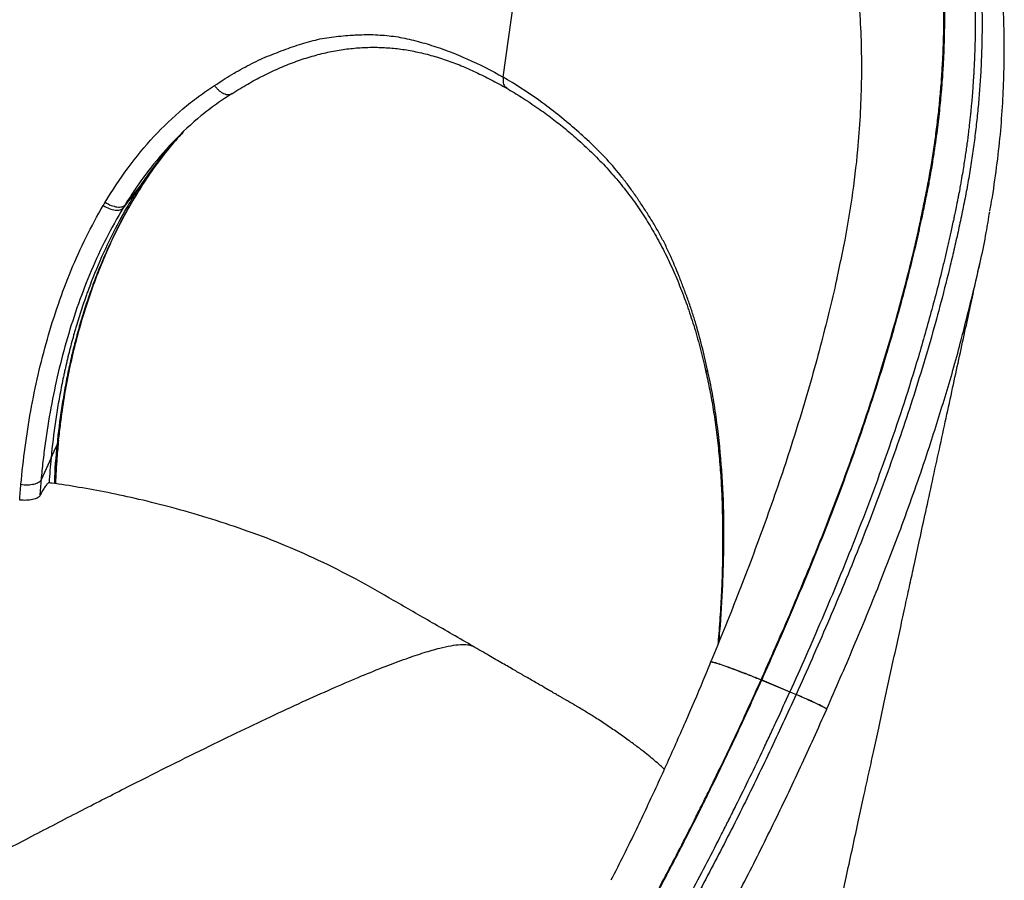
# Model space of a CAD drawing. Header units: millimetres. Extents: x 77 to 196, y 92 to 180.
# Tile 20 of 21: x 182 to 196, y 158 to 171. Entities that reach past the tile are written whole.
import ezdxf

# ---------------------------------------------------------------- set-up
doc = ezdxf.new("R2010")
doc.units = ezdxf.units.MM

msp = doc.modelspace()

# ---------------------------------------------------------------- linework, layer by layer
at = {"color": 7, "linetype": 'Continuous', "lineweight": 25}
for p, q in [((185.3, 169.656), (185.3, 169.656)), ((184.111, 168.498), (184.141, 168.536)), ((184.141, 168.541), (184.172, 168.58)), ((184.001, 168.364), (183.767, 168.068)), ((183.972, 168.32), (184.111, 168.498)), ((193.948, 167.092), (193.935, 167.028)), ((182.796, 164.643), (182.814, 164.683)), ((192.137, 161.543), (192.138, 161.543)), ((192.862, 161.284), (192.853, 161.287)), ((192.862, 161.286), (192.854, 161.289)), ((192.862, 161.284), (193.265, 161.115)), ((193.266, 161.117), (193.265, 161.115)), ((193.265, 161.115), (193.353, 161.076)), ((193.266, 161.117), (193.354, 161.079))]:
    msp.add_line(p, q, dxfattribs=at)
at = {"color": 8, "linetype": 'Continuous', "lineweight": 25}
for p, q in [((182.814, 164.683), (182.819, 164.707)), ((192.318, 163.005), (192.304, 163.018)), ((192.317, 162.944), (192.304, 162.957))]:
    msp.add_line(p, q, dxfattribs=at)
at = {"color": 7, "linetype": 'Continuous', "lineweight": 25, "flags": 128}
for points in [[(189.17, 169.889), (189.742, 173.966), (190.269, 177.721)], [(184.001, 168.364), (184.071, 168.452), (184.141, 168.541)], [(183.972, 168.32), (183.818, 168.123), (183.74, 168.024)], [(182.71, 164.456), (182.753, 164.55), (182.796, 164.643)], [(182.71, 164.456), (182.615, 164.248), (182.568, 164.143)], [(192.862, 161.286), (193.064, 161.202), (193.266, 161.117)], [(193.354, 161.079), (193.354, 161.078), (193.354, 161.078), (193.354, 161.077), (193.353, 161.076), (193.353, 161.076)], [(193.791, 160.869), (193.791, 160.869), (193.791, 160.869), (193.792, 160.87), (193.792, 160.87), (193.792, 160.871)]]:
    msp.add_lwpolyline(points, dxfattribs=at)
at = {"color": 8, "linetype": 'Continuous', "lineweight": 25, "flags": 128}
msp.add_lwpolyline([(182.775, 164.085), (182.779, 164.231), (182.814, 164.683), (182.814, 164.683), (182.814, 164.683)], dxfattribs=at)
at = {"color": 7, "linetype": 'Continuous', "lineweight": 25}
for points, knots in [([(192.854, 161.29), (192.873, 161.331), (192.891, 161.372), (192.928, 161.454), (192.946, 161.496), (193.001, 161.619), (193.037, 161.702), (193.146, 161.949), (193.218, 162.114), (193.359, 162.444), (193.428, 162.61), (193.565, 162.941), (193.633, 163.106), (193.831, 163.604), (193.958, 163.935), (194.2, 164.596), (194.315, 164.927), (194.531, 165.588), (194.633, 165.918), (194.776, 166.414), (194.822, 166.579), (194.91, 166.91), (194.953, 167.076), (195.014, 167.324), (195.034, 167.407), (195.063, 167.531), (195.073, 167.573), (195.091, 167.656), (195.1, 167.697), (195.127, 167.822), (195.144, 167.905), (195.17, 168.03), (195.178, 168.071), (195.195, 168.154), (195.204, 168.196), (195.245, 168.404), (195.275, 168.571), (195.315, 168.823), (195.327, 168.907), (195.351, 169.075), (195.362, 169.159), (195.382, 169.328), (195.392, 169.412), (195.408, 169.58), (195.416, 169.665), (195.427, 169.791), (195.43, 169.833), (195.435, 169.917), (195.438, 169.959), (195.446, 170.085), (195.45, 170.169), (195.456, 170.295), (195.457, 170.337), (195.46, 170.421), (195.461, 170.463), (195.463, 170.547), (195.463, 170.589), (195.465, 170.673), (195.465, 170.715), (195.465, 170.841), (195.464, 170.925), (195.461, 171.092), (195.458, 171.176), (195.441, 171.593), (195.414, 171.922), (195.332, 172.572), (195.277, 172.893), (195.173, 173.367), (195.134, 173.523), (195.05, 173.835), (195.004, 173.989), (194.905, 174.295), (194.852, 174.447), (194.766, 174.672), (194.736, 174.747), (194.675, 174.896), (194.643, 174.97), (194.578, 175.117), (194.545, 175.19), (194.476, 175.334), (194.441, 175.406), (194.369, 175.548), (194.332, 175.618), (194.275, 175.722), (194.256, 175.757), (194.217, 175.826), (194.197, 175.861), (194.137, 175.963), (194.096, 176.031), (194.012, 176.166), (193.97, 176.232), (193.904, 176.331), (193.882, 176.364), (193.837, 176.429), (193.814, 176.462), (193.768, 176.526), (193.745, 176.558), (193.71, 176.606), (193.692, 176.63), (193.674, 176.654), (193.662, 176.67), (193.656, 176.678), (193.65, 176.686)], [0, 0, 0, 0, 0.007812, 0.007812, 0.015625, 0.015625, 0.03125, 0.03125, 0.0625, 0.0625, 0.09375, 0.09375, 0.125, 0.125, 0.1875, 0.1875, 0.25, 0.25, 0.3125, 0.3125, 0.34375, 0.34375, 0.375, 0.375, 0.390625, 0.390625, 0.398437, 0.398437, 0.40625, 0.40625, 0.421875, 0.421875, 0.429687, 0.429687, 0.4375, 0.4375, 0.46875, 0.46875, 0.484375, 0.484375, 0.5, 0.5, 0.515625, 0.515625, 0.53125, 0.53125, 0.539062, 0.539062, 0.546875, 0.546875, 0.5625, 0.5625, 0.570312, 0.570312, 0.578125, 0.578125, 0.585937, 0.585937, 0.59375, 0.59375, 0.609375, 0.609375, 0.625, 0.625, 0.6875, 0.6875, 0.75, 0.75, 0.78125, 0.78125, 0.8125, 0.8125, 0.84375, 0.84375, 0.859375, 0.859375, 0.875, 0.875, 0.890625, 0.890625, 0.90625, 0.90625, 0.921875, 0.921875, 0.929687, 0.929687, 0.9375, 0.9375, 0.953125, 0.953125, 0.96875, 0.96875, 0.976562, 0.976562, 0.984375, 0.984375, 0.992187, 0.992187, 0.996094, 0.998047, 0.998047, 1, 1, 1, 1]), ([(193.651, 176.686), (193.74, 176.57), (193.824, 176.453), (193.943, 176.277), (193.982, 176.218), (194.056, 176.1), (194.092, 176.041), (194.163, 175.923), (194.197, 175.865), (194.264, 175.748), (194.296, 175.689), (194.39, 175.513), (194.45, 175.396), (194.616, 175.048), (194.714, 174.819), (194.885, 174.369), (194.959, 174.148), (195.089, 173.715), (195.146, 173.503), (195.243, 173.08), (195.285, 172.868), (195.34, 172.535), (195.357, 172.421), (195.389, 172.175), (195.404, 172.045), (195.443, 171.643), (195.461, 171.364), (195.47, 171.011), (195.471, 170.941), (195.473, 170.798), (195.473, 170.724), (195.471, 170.57), (195.47, 170.492), (195.466, 170.333), (195.463, 170.253), (195.457, 170.131), (195.455, 170.091), (195.45, 170.009), (195.448, 169.97), (195.442, 169.883), (195.439, 169.836), (195.433, 169.76), (195.431, 169.733), (195.426, 169.68), (195.424, 169.654), (195.417, 169.58), (195.413, 169.537), (195.403, 169.438), (195.397, 169.384), (195.385, 169.279), (195.379, 169.227), (195.366, 169.119), (195.358, 169.062), (195.342, 168.945), (195.333, 168.884), (195.314, 168.758), (195.304, 168.696), (195.284, 168.577), (195.277, 168.534), (195.264, 168.465), (195.26, 168.441), (195.251, 168.39), (195.245, 168.359), (195.235, 168.307), (195.231, 168.288), (195.224, 168.249), (195.219, 168.227), (195.207, 168.165), (195.2, 168.128), (195.186, 168.064), (195.181, 168.037), (195.171, 167.991), (195.167, 167.975), (195.149, 167.891), (195.136, 167.829), (195.117, 167.744), (195.111, 167.717), (195.099, 167.662), (195.092, 167.635), (195.061, 167.497), (195.035, 167.385), (194.951, 167.044), (194.893, 166.817), (194.77, 166.369), (194.707, 166.148), (194.51, 165.494), (194.372, 165.072), (194.082, 164.246), (193.931, 163.842), (193.623, 163.058), (193.467, 162.679), (193.159, 161.955), (193.007, 161.61), (192.862, 161.286)], [0, 0, 0, 0, 0.03125, 0.03125, 0.046875, 0.046875, 0.0625, 0.0625, 0.078125, 0.078125, 0.09375, 0.09375, 0.125, 0.125, 0.1875, 0.1875, 0.25, 0.25, 0.3125, 0.3125, 0.375, 0.375, 0.40625, 0.40625, 0.4375, 0.4375, 0.5, 0.5, 0.515625, 0.515625, 0.53125, 0.53125, 0.546875, 0.546875, 0.5625, 0.5625, 0.570312, 0.570312, 0.578125, 0.578125, 0.585937, 0.585937, 0.589844, 0.589844, 0.59375, 0.59375, 0.601562, 0.601562, 0.609375, 0.609375, 0.617187, 0.617187, 0.625, 0.625, 0.632812, 0.632812, 0.640625, 0.640625, 0.644531, 0.644531, 0.646484, 0.646484, 0.648437, 0.648437, 0.649414, 0.649414, 0.650391, 0.650391, 0.652344, 0.652344, 0.654297, 0.654297, 0.65625, 0.65625, 0.664062, 0.664062, 0.667969, 0.667969, 0.671875, 0.671875, 0.6875, 0.6875, 0.71875, 0.71875, 0.75, 0.75, 0.8125, 0.8125, 0.875, 0.875, 0.9375, 0.9375, 1, 1, 1, 1]), ([(194.001, 176.78), (194.093, 176.663), (194.183, 176.541), (194.271, 176.413), (194.276, 176.405), (194.286, 176.39), (194.302, 176.367), (194.317, 176.345), (194.347, 176.299), (194.367, 176.269), (194.406, 176.208), (194.425, 176.178), (194.463, 176.118), (194.481, 176.088), (194.509, 176.043), (194.518, 176.028), (194.536, 175.998), (194.545, 175.983), (194.571, 175.939), (194.588, 175.909), (194.614, 175.865), (194.623, 175.85), (194.64, 175.82), (194.665, 175.775), (194.69, 175.73), (194.714, 175.686), (194.722, 175.671), (194.739, 175.641), (194.763, 175.596), (194.786, 175.551), (194.832, 175.462), (194.862, 175.402), (194.906, 175.313), (194.92, 175.284), (194.948, 175.225), (194.99, 175.137), (195.082, 174.932), (195.153, 174.758), (195.287, 174.414), (195.365, 174.189), (195.467, 173.858), (195.499, 173.749), (195.558, 173.533), (195.586, 173.424), (195.637, 173.208), (195.661, 173.1), (195.695, 172.936), (195.706, 172.881), (195.727, 172.77), (195.737, 172.714), (195.766, 172.544), (195.784, 172.428), (195.81, 172.24), (195.819, 172.175), (195.835, 172.043), (195.842, 171.975), (195.863, 171.77), (195.875, 171.631), (195.894, 171.349), (195.901, 171.205), (195.907, 171.025), (195.908, 170.989), (195.91, 170.917), (195.91, 170.881), (195.912, 170.808), (195.912, 170.771), (195.912, 170.696), (195.912, 170.657), (195.912, 170.613), (195.912, 170.608), (195.912, 170.599), (195.912, 170.584), (195.912, 170.549), (195.911, 170.479), (195.91, 170.419), (195.908, 170.338), (195.907, 170.297), (195.904, 170.215), (195.903, 170.174), (195.899, 170.091), (195.897, 170.05), (195.894, 169.988), (195.893, 169.967), (195.89, 169.925), (195.889, 169.904), (195.885, 169.837), (195.881, 169.789), (195.876, 169.712), (195.874, 169.684), (195.869, 169.629), (195.867, 169.603), (195.863, 169.553), (195.861, 169.53), (195.856, 169.483), (195.854, 169.458), (195.85, 169.42), (195.849, 169.407), (195.846, 169.381), (195.845, 169.368), (195.841, 169.328), (195.838, 169.301), (195.832, 169.247), (195.829, 169.22), (195.823, 169.166), (195.819, 169.139), (195.809, 169.057), (195.802, 168.999), (195.79, 168.909), (195.785, 168.879), (195.777, 168.816), (195.772, 168.785), (195.762, 168.72), (195.757, 168.687), (195.747, 168.621), (195.741, 168.584), (195.727, 168.503), (195.72, 168.459), (195.709, 168.4), (195.707, 168.388), (195.703, 168.363), (195.701, 168.351), (195.693, 168.311), (195.688, 168.28), (195.678, 168.227), (195.674, 168.208), (195.668, 168.177), (195.666, 168.167), (195.662, 168.146), (195.66, 168.135), (195.649, 168.082), (195.641, 168.044), (195.628, 167.978), (195.622, 167.95), (195.615, 167.915), (195.612, 167.905), (195.608, 167.886), (195.607, 167.878), (195.598, 167.836), (195.591, 167.803), (195.577, 167.739), (195.57, 167.709), (195.557, 167.651), (195.551, 167.624), (195.539, 167.568), (195.532, 167.541), (195.513, 167.457), (195.5, 167.401), (195.474, 167.288), (195.46, 167.231), (195.418, 167.058), (195.389, 166.942), (195.329, 166.713), (195.299, 166.6), (195.206, 166.26), (195.142, 166.036), (194.942, 165.373), (194.801, 164.946), (194.507, 164.11), (194.354, 163.702), (194.119, 163.107), (194.039, 162.911), (193.882, 162.529), (193.803, 162.342), (193.567, 161.793), (193.413, 161.445), (193.266, 161.117)], [0, 0, 0, 0, 0.03125, 0.03125, 0.033203, 0.033203, 0.035156, 0.039063, 0.039063, 0.046875, 0.046875, 0.054688, 0.054688, 0.0625, 0.0625, 0.066406, 0.066406, 0.070312, 0.070312, 0.078125, 0.078125, 0.082031, 0.082031, 0.085937, 0.09375, 0.09375, 0.097656, 0.097656, 0.101562, 0.109375, 0.109375, 0.125, 0.125, 0.132812, 0.132812, 0.140625, 0.15625, 0.1875, 0.1875, 0.25, 0.25, 0.28125, 0.28125, 0.3125, 0.3125, 0.34375, 0.34375, 0.359375, 0.359375, 0.375, 0.375, 0.40625, 0.40625, 0.421875, 0.421875, 0.4375, 0.4375, 0.46875, 0.46875, 0.5, 0.5, 0.507812, 0.507812, 0.515625, 0.515625, 0.523437, 0.523437, 0.53125, 0.53125, 0.532227, 0.532227, 0.533203, 0.535156, 0.539062, 0.546875, 0.546875, 0.554687, 0.554687, 0.5625, 0.5625, 0.570312, 0.570312, 0.574219, 0.574219, 0.578125, 0.578125, 0.585937, 0.585937, 0.589844, 0.589844, 0.59375, 0.59375, 0.597656, 0.597656, 0.601562, 0.601562, 0.603516, 0.603516, 0.605469, 0.605469, 0.609375, 0.609375, 0.613281, 0.613281, 0.617187, 0.617187, 0.625, 0.625, 0.628906, 0.628906, 0.632812, 0.632812, 0.636719, 0.636719, 0.640625, 0.640625, 0.644531, 0.644531, 0.645508, 0.645508, 0.646484, 0.646484, 0.648437, 0.648437, 0.649414, 0.649414, 0.649902, 0.649902, 0.650391, 0.650391, 0.652344, 0.652344, 0.654297, 0.654297, 0.655273, 0.655273, 0.65625, 0.65625, 0.660156, 0.660156, 0.664062, 0.664062, 0.667969, 0.667969, 0.671875, 0.671875, 0.679687, 0.679687, 0.6875, 0.6875, 0.703125, 0.703125, 0.71875, 0.71875, 0.75, 0.75, 0.8125, 0.8125, 0.875, 0.875, 0.90625, 0.90625, 0.9375, 0.9375, 1, 1, 1, 1]), ([(194.08, 176.8), (194.13, 176.736), (194.179, 176.671), (194.275, 176.541), (194.322, 176.475), (194.413, 176.341), (194.458, 176.274), (194.545, 176.137), (194.587, 176.068), (194.65, 175.963), (194.67, 175.928), (194.711, 175.857), (194.731, 175.822), (194.791, 175.715), (194.83, 175.643), (194.944, 175.427), (195.015, 175.281), (195.218, 174.838), (195.337, 174.536), (195.495, 174.074), (195.543, 173.918), (195.634, 173.603), (195.675, 173.444), (195.789, 172.963), (195.85, 172.636), (195.92, 172.138), (195.939, 171.97), (195.972, 171.633), (195.984, 171.464), (195.997, 171.209), (196.001, 171.124), (196.006, 170.953), (196.008, 170.868), (196.01, 170.74), (196.01, 170.697), (196.01, 170.612), (196.01, 170.57), (196.008, 170.442), (196.007, 170.356), (196.001, 170.186), (195.998, 170.101), (195.992, 169.973), (195.989, 169.93), (195.984, 169.845), (195.981, 169.802), (195.972, 169.674), (195.965, 169.589), (195.954, 169.461), (195.95, 169.418), (195.941, 169.333), (195.937, 169.29), (195.922, 169.162), (195.912, 169.077), (195.89, 168.907), (195.878, 168.821), (195.852, 168.651), (195.839, 168.566), (195.81, 168.395), (195.795, 168.31), (195.763, 168.14), (195.745, 168.055), (195.71, 167.884), (195.692, 167.799), (195.655, 167.628), (195.635, 167.543), (195.596, 167.372), (195.576, 167.287), (195.473, 166.86), (195.383, 166.519), (195.188, 165.837), (195.083, 165.495), (194.916, 164.983), (194.858, 164.813), (194.74, 164.471), (194.679, 164.301), (194.492, 163.79), (194.362, 163.45), (194.157, 162.941), (194.088, 162.771), (193.947, 162.432), (193.875, 162.262), (193.729, 161.924), (193.656, 161.755), (193.506, 161.417), (193.43, 161.248), (193.354, 161.079)], [0, 0, 0, 0, 0.015625, 0.015625, 0.03125, 0.03125, 0.046875, 0.046875, 0.0625, 0.0625, 0.070313, 0.070313, 0.078125, 0.078125, 0.09375, 0.09375, 0.125, 0.125, 0.1875, 0.1875, 0.21875, 0.21875, 0.25, 0.25, 0.3125, 0.3125, 0.34375, 0.34375, 0.375, 0.375, 0.390625, 0.390625, 0.40625, 0.40625, 0.414062, 0.414062, 0.421875, 0.421875, 0.4375, 0.4375, 0.453125, 0.453125, 0.460937, 0.460937, 0.46875, 0.46875, 0.484375, 0.484375, 0.492187, 0.492187, 0.5, 0.5, 0.515625, 0.515625, 0.53125, 0.53125, 0.546875, 0.546875, 0.5625, 0.5625, 0.578125, 0.578125, 0.59375, 0.59375, 0.609375, 0.609375, 0.625, 0.625, 0.6875, 0.6875, 0.75, 0.75, 0.78125, 0.78125, 0.8125, 0.8125, 0.875, 0.875, 0.90625, 0.90625, 0.9375, 0.9375, 0.96875, 0.96875, 1, 1, 1, 1]), ([(196.121, 167.976), (196.13, 168.024), (196.168, 168.233), (196.22, 168.599), (196.274, 169.067), (196.307, 169.519), (196.326, 169.964), (196.329, 170.408), (196.317, 170.853), (196.289, 171.293), (196.246, 171.729), (196.189, 172.157), (196.116, 172.578), (196.03, 172.991), (195.929, 173.394), (195.814, 173.788), (195.687, 174.172), (195.546, 174.545), (195.393, 174.906), (195.228, 175.254), (195.051, 175.592), (194.862, 175.92), (194.66, 176.236), (194.463, 176.519), (194.328, 176.693), (194.269, 176.769)], [0, 0, 0, 0, 0.015229, 0.066893, 0.116463, 0.163956, 0.210323, 0.257896, 0.305282, 0.352415, 0.399238, 0.4457, 0.491758, 0.537379, 0.582534, 0.627205, 0.671383, 0.715063, 0.758338, 0.800699, 0.842982, 0.885081, 0.926847, 0.968151, 1, 1, 1, 1]), ([(185.047, 169.771), (185.128, 169.826), (185.21, 169.879), (185.376, 169.978), (185.46, 170.025), (185.588, 170.09), (185.63, 170.111), (185.716, 170.152), (185.759, 170.171), (185.846, 170.207), (185.89, 170.224), (185.977, 170.257), (186.02, 170.274), (186.15, 170.321), (186.237, 170.351), (186.367, 170.39), (186.41, 170.403), (186.497, 170.424), (186.54, 170.434), (186.628, 170.451), (186.672, 170.458), (186.76, 170.47), (186.804, 170.475), (186.893, 170.482), (186.937, 170.485), (187.004, 170.49), (187.026, 170.492), (187.07, 170.494), (187.093, 170.495), (187.159, 170.498), (187.203, 170.499), (187.291, 170.499), (187.334, 170.497), (187.465, 170.49), (187.55, 170.483), (187.678, 170.463), (187.72, 170.456), (187.805, 170.438), (187.847, 170.428), (187.974, 170.396), (188.06, 170.372), (188.23, 170.318), (188.316, 170.289), (188.488, 170.224), (188.574, 170.188), (188.83, 170.074), (189.001, 169.987), (189.17, 169.889)], [0, 0, 0, 0, 0.0625, 0.0625, 0.125, 0.125, 0.15625, 0.15625, 0.1875, 0.1875, 0.21875, 0.21875, 0.25, 0.25, 0.3125, 0.3125, 0.34375, 0.34375, 0.375, 0.375, 0.40625, 0.40625, 0.4375, 0.4375, 0.46875, 0.46875, 0.484375, 0.484375, 0.5, 0.5, 0.53125, 0.53125, 0.5625, 0.5625, 0.625, 0.625, 0.65625, 0.65625, 0.6875, 0.6875, 0.75, 0.75, 0.8125, 0.8125, 0.875, 0.875, 1, 1, 1, 1]), ([(185.291, 169.654), (185.292, 169.654), (185.368, 169.704), (185.514, 169.79), (185.736, 169.912), (185.958, 170.017), (186.186, 170.109), (186.411, 170.184), (186.634, 170.242), (186.854, 170.284), (187.073, 170.31), (187.288, 170.32), (187.499, 170.314), (187.709, 170.294), (187.922, 170.257), (188.137, 170.205), (188.354, 170.138), (188.568, 170.058), (188.782, 169.962), (188.998, 169.855), (189.145, 169.774), (189.22, 169.734)], [0, 0, 0, 0, 0.0001131, 0.0599246, 0.1144477, 0.1724037, 0.2299004, 0.2862461, 0.3416523, 0.3964098, 0.4507967, 0.5048892, 0.5579124, 0.6118285, 0.6669914, 0.7229313, 0.7790508, 0.8344778, 0.8874847, 0.9429161, 1, 1, 1, 1]), ([(183.484, 168.105), (183.585, 168.275), (183.694, 168.439), (183.926, 168.752), (184.05, 168.901), (184.311, 169.184), (184.449, 169.316), (184.665, 169.499), (184.739, 169.558), (184.891, 169.669), (184.968, 169.722), (185.047, 169.771)], [0, 0, 0, 0, 0.25, 0.25, 0.5, 0.5, 0.75, 0.75, 0.875, 0.875, 1, 1, 1, 1]), ([(185.3, 169.656), (185.293, 169.65), (185.285, 169.646), (185.271, 169.641), (185.266, 169.64), (185.257, 169.638), (185.252, 169.638), (185.236, 169.637), (185.225, 169.638), (185.203, 169.644), (185.191, 169.648), (185.168, 169.658), (185.156, 169.665), (185.133, 169.681), (185.121, 169.69), (185.098, 169.71), (185.088, 169.721), (185.072, 169.739), (185.067, 169.745), (185.057, 169.758), (185.052, 169.765), (185.047, 169.771)], [0, 0, 0, 0, 0.125, 0.125, 0.1875, 0.1875, 0.25, 0.25, 0.375, 0.375, 0.5, 0.5, 0.625, 0.625, 0.75, 0.75, 0.875, 0.875, 0.9375, 0.9375, 1, 1, 1, 1]), ([(192.089, 165.706), (192.064, 165.822), (192.038, 165.937), (191.98, 166.166), (191.949, 166.279), (191.898, 166.448), (191.88, 166.503), (191.844, 166.614), (191.825, 166.669), (191.786, 166.778), (191.766, 166.831), (191.725, 166.939), (191.705, 166.992), (191.641, 167.152), (191.597, 167.257), (191.526, 167.412), (191.502, 167.463), (191.451, 167.565), (191.424, 167.614), (191.37, 167.713), (191.342, 167.762), (191.284, 167.858), (191.255, 167.905), (191.194, 167.999), (191.163, 168.046), (191.117, 168.116), (191.102, 168.139), (191.07, 168.185), (191.054, 168.208), (191.006, 168.277), (190.974, 168.322), (190.907, 168.411), (190.873, 168.454), (190.77, 168.582), (190.699, 168.665), (190.588, 168.784), (190.55, 168.822), (190.473, 168.898), (190.435, 168.934), (190.318, 169.043), (190.239, 169.114), (190.08, 169.251), (190, 169.317), (189.836, 169.445), (189.754, 169.507), (189.507, 169.684), (189.339, 169.792), (189.17, 169.889)], [0, 0, 0, 0, 0.0625, 0.0625, 0.125, 0.125, 0.15625, 0.15625, 0.1875, 0.1875, 0.21875, 0.21875, 0.25, 0.25, 0.3125, 0.3125, 0.34375, 0.34375, 0.375, 0.375, 0.40625, 0.40625, 0.4375, 0.4375, 0.46875, 0.46875, 0.484375, 0.484375, 0.5, 0.5, 0.53125, 0.53125, 0.5625, 0.5625, 0.625, 0.625, 0.65625, 0.65625, 0.6875, 0.6875, 0.75, 0.75, 0.8125, 0.8125, 0.875, 0.875, 1, 1, 1, 1]), ([(185.3, 169.656), (185.223, 169.61), (185.148, 169.56), (185, 169.455), (184.927, 169.4), (184.715, 169.226), (184.581, 169.1), (184.324, 168.83), (184.203, 168.687), (184.031, 168.463), (183.976, 168.386), (183.869, 168.229), (183.817, 168.149), (183.767, 168.068)], [0, 0, 0, 0, 0.125, 0.125, 0.25, 0.25, 0.5, 0.5, 0.75, 0.75, 0.875, 0.875, 1, 1, 1, 1]), ([(189.217, 169.735), (189.289, 169.692), (189.439, 169.6), (189.658, 169.456), (189.867, 169.306), (190.062, 169.151), (190.257, 168.984), (190.455, 168.799), (190.649, 168.598), (190.833, 168.388), (191.004, 168.169), (191.161, 167.943), (191.305, 167.709), (191.439, 167.467), (191.564, 167.212), (191.679, 166.947), (191.785, 166.669), (191.883, 166.38), (191.969, 166.081), (192.03, 165.846), (192.059, 165.712), (192.066, 165.681)], [0, 0, 0, 0, 0.054924, 0.11548, 0.169309, 0.219312, 0.271188, 0.326995, 0.382524, 0.437482, 0.49164, 0.544909, 0.59694, 0.649645, 0.702858, 0.756829, 0.811808, 0.868045, 0.925464, 0.982462, 1, 1, 1, 1]), ([(184.172, 168.58), (184.172, 168.58), (184.292, 168.749), (184.417, 168.919), (184.559, 169.067), (184.56, 169.068)], [0, 0, 0, 0, 0.000004, 0.993768, 1, 1, 1, 1]), ([(182.814, 164.683), (182.831, 164.857), (182.853, 165.03), (182.906, 165.374), (182.936, 165.545), (183.008, 165.884), (183.048, 166.052), (183.115, 166.302), (183.139, 166.385), (183.189, 166.55), (183.215, 166.633), (183.352, 167.04), (183.48, 167.357), (183.667, 167.739), (183.706, 167.814), (183.786, 167.964), (183.827, 168.038), (183.912, 168.184), (183.956, 168.256), (184.047, 168.397), (184.093, 168.467), (184.141, 168.536)], [0, 0, 0, 0, 0.125, 0.125, 0.25, 0.25, 0.375, 0.375, 0.4375, 0.4375, 0.5, 0.5, 0.75, 0.75, 0.8125, 0.8125, 0.875, 0.875, 0.9375, 0.9375, 1, 1, 1, 1]), ([(184.002, 168.326), (184.004, 168.329), (184.048, 168.403), (184.098, 168.473), (184.146, 168.541)], [0, 0, 0, 0, 0.042377, 1, 1, 1, 1]), ([(184.141, 168.536), (184.141, 168.536), (184.141, 168.536), (184.141, 168.536), (184.144, 168.54), (184.146, 168.543), (184.149, 168.547), (184.151, 168.55), (184.154, 168.554), (184.156, 168.558), (184.159, 168.561), (184.162, 168.565), (184.164, 168.569), (184.167, 168.572), (184.169, 168.576), (184.172, 168.58), (184.172, 168.58), (184.172, 168.58), (184.172, 168.58)], [-0.00000006, -0.00000006, -0.00000006, -0.00000006, 0, 0, 0, 0.000293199, 0.000293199, 0.000293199, 0.000606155, 0.000606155, 0.000606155, 0.000919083, 0.000919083, 0.000919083, 0.001231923, 0.001231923, 0.001231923, 0.001231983, 0.001231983, 0.001231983, 0.001231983]), ([(184.145, 168.54), (184.146, 168.543), (184.158, 168.559), (184.169, 168.575), (184.179, 168.589)], [0, 0, 0, 0, 0.155149, 1, 1, 1, 1]), ([(184.111, 168.498), (184.064, 168.429), (184.018, 168.359), (183.95, 168.251), (183.927, 168.215), (183.894, 168.16), (183.883, 168.142), (183.862, 168.105), (183.851, 168.087), (183.757, 167.925), (183.678, 167.776), (183.53, 167.469), (183.46, 167.312), (183.379, 167.11), (183.363, 167.069), (183.339, 167.008), (183.332, 166.988), (183.317, 166.949), (183.31, 166.929), (183.274, 166.831), (183.246, 166.75), (183.205, 166.628), (183.192, 166.587), (183.172, 166.525), (183.166, 166.505), (183.153, 166.463), (183.147, 166.442), (183.117, 166.341), (183.094, 166.259), (183.05, 166.094), (183.029, 166.011), (183.003, 165.905), (182.999, 165.884), (182.989, 165.841), (182.984, 165.82), (182.97, 165.758), (182.961, 165.716), (182.935, 165.59), (182.919, 165.505), (182.888, 165.334), (182.874, 165.248), (182.835, 164.991), (182.813, 164.818), (182.796, 164.643)], [0, 0, 0, 0, 0.0625, 0.0625, 0.09375, 0.09375, 0.109375, 0.109375, 0.125, 0.125, 0.25, 0.25, 0.375, 0.375, 0.40625, 0.40625, 0.421875, 0.421875, 0.4375, 0.4375, 0.5, 0.5, 0.53125, 0.53125, 0.546875, 0.546875, 0.5625, 0.5625, 0.625, 0.625, 0.6875, 0.6875, 0.703125, 0.703125, 0.71875, 0.71875, 0.75, 0.75, 0.8125, 0.8125, 0.875, 0.875, 1, 1, 1, 1]), ([(183.972, 168.32), (183.927, 168.251), (183.882, 168.18), (183.817, 168.072), (183.796, 168.036), (183.764, 167.981), (183.754, 167.963), (183.738, 167.935), (183.733, 167.925), (183.723, 167.907), (183.718, 167.898), (183.633, 167.744), (183.557, 167.595), (183.415, 167.287), (183.348, 167.129), (183.27, 166.927), (183.255, 166.886), (183.232, 166.825), (183.225, 166.805), (183.211, 166.766), (183.204, 166.746), (183.169, 166.647), (183.143, 166.566), (183.104, 166.444), (183.091, 166.403), (183.072, 166.341), (183.066, 166.32), (183.054, 166.279), (183.048, 166.258), (183.019, 166.156), (182.997, 166.074), (182.955, 165.909), (182.934, 165.825), (182.91, 165.719), (182.906, 165.698), (182.896, 165.655), (182.892, 165.635), (182.878, 165.572), (182.87, 165.53), (182.845, 165.404), (182.829, 165.319), (182.799, 165.148), (182.786, 165.062), (182.748, 164.804), (182.727, 164.631), (182.71, 164.456)], [0, 0, 0, 0, 0.0625, 0.0625, 0.09375, 0.09375, 0.109375, 0.109375, 0.117187, 0.117187, 0.125, 0.125, 0.25, 0.25, 0.375, 0.375, 0.40625, 0.40625, 0.421875, 0.421875, 0.4375, 0.4375, 0.5, 0.5, 0.53125, 0.53125, 0.546875, 0.546875, 0.5625, 0.5625, 0.625, 0.625, 0.6875, 0.6875, 0.703125, 0.703125, 0.71875, 0.71875, 0.75, 0.75, 0.8125, 0.8125, 0.875, 0.875, 1, 1, 1, 1]), ([(182.819, 164.707), (182.828, 164.787), (182.851, 164.992), (182.9, 165.328), (182.971, 165.71), (183.058, 166.087), (183.157, 166.448), (183.27, 166.798), (183.395, 167.135), (183.532, 167.459), (183.68, 167.767), (183.835, 168.056), (183.947, 168.238), (184.002, 168.326)], [0, 0, 0, 0, 0.061366, 0.158643, 0.262271, 0.361208, 0.458448, 0.553957, 0.647737, 0.73975, 0.829609, 0.9173, 1, 1, 1, 1]), ([(183.456, 168.059), (183.459, 168.063), (183.461, 168.067), (183.463, 168.071), (183.466, 168.075), (183.468, 168.079), (183.47, 168.083), (183.473, 168.087), (183.475, 168.09), (183.477, 168.094), (183.479, 168.098), (183.481, 168.102), (183.484, 168.105)], [0, 0, 0, 0, 0.000313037, 0.000313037, 0.000313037, 0.000626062, 0.000626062, 0.000626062, 0.000939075, 0.000939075, 0.000939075, 0.001227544, 0.001227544, 0.001227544, 0.001227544]), ([(183.484, 168.105), (183.511, 168.087), (183.54, 168.072), (183.598, 168.05), (183.626, 168.042), (183.679, 168.035), (183.702, 168.036), (183.741, 168.046), (183.757, 168.055), (183.767, 168.068)], [0, 0, 0, 0, 0.25, 0.25, 0.5, 0.5, 0.75, 0.75, 1, 1, 1, 1]), ([(182.28, 164.078), (182.296, 164.254), (182.316, 164.43), (182.363, 164.779), (182.39, 164.953), (182.483, 165.472), (182.561, 165.814), (182.706, 166.319), (182.758, 166.485), (182.872, 166.814), (182.933, 166.976), (183.065, 167.295), (183.136, 167.452), (183.289, 167.76), (183.37, 167.912), (183.456, 168.059)], [0, 0, 0, 0, 0.125, 0.125, 0.25, 0.25, 0.5, 0.5, 0.625, 0.625, 0.75, 0.75, 0.875, 0.875, 1, 1, 1, 1]), ([(183.74, 168.024), (183.654, 167.881), (183.573, 167.734), (183.422, 167.435), (183.351, 167.283), (183.219, 166.973), (183.158, 166.815), (183.045, 166.496), (182.992, 166.334), (182.848, 165.841), (182.77, 165.508), (182.677, 165.001), (182.65, 164.83), (182.615, 164.574), (182.604, 164.488), (182.584, 164.316), (182.576, 164.23), (182.568, 164.143)], [0, 0, 0, 0, 0.125, 0.125, 0.25, 0.25, 0.375, 0.375, 0.5, 0.5, 0.75, 0.75, 0.875, 0.875, 0.9375, 0.9375, 1, 1, 1, 1]), ([(183.456, 168.059), (183.484, 168.042), (183.513, 168.027), (183.571, 168.005), (183.599, 167.997), (183.652, 167.991), (183.676, 167.992), (183.715, 168.002), (183.73, 168.011), (183.74, 168.024)], [0, 0, 0, 0, 0.25, 0.25, 0.5, 0.5, 0.75, 0.75, 1, 1, 1, 1]), ([(183.767, 168.068), (183.767, 168.068), (183.767, 168.068), (183.767, 168.068), (183.765, 168.064), (183.763, 168.061), (183.761, 168.058), (183.758, 168.054), (183.756, 168.05), (183.754, 168.046), (183.751, 168.043), (183.749, 168.039), (183.747, 168.035), (183.745, 168.031), (183.742, 168.028), (183.74, 168.024), (183.74, 168.024), (183.74, 168.024), (183.74, 168.024)], [-0.00000006, -0.00000006, -0.00000006, -0.00000006, 0, 0, 0, 0.000281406, 0.000281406, 0.000281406, 0.000586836, 0.000586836, 0.000586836, 0.000892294, 0.000892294, 0.000892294, 0.001197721, 0.001197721, 0.001197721, 0.001197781, 0.001197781, 0.001197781, 0.001197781]), ([(195.732, 166.218), (195.79, 166.448), (195.915, 166.935), (196.047, 167.518), (196.103, 167.871), (196.119, 167.97)], [0, 0, 0, 0, 0.393204, 0.830958, 1, 1, 1, 1]), ([(193.229, 154.611), (193.233, 154.626), (193.241, 154.666), (193.254, 154.725), (193.279, 154.839), (193.317, 155.014), (193.364, 155.226), (193.409, 155.432), (193.451, 155.627), (193.498, 155.841), (193.548, 156.068), (193.596, 156.292), (193.651, 156.545), (193.713, 156.827), (193.782, 157.146), (193.852, 157.468), (193.925, 157.806), (194.001, 158.155), (194.081, 158.523), (194.163, 158.9), (194.244, 159.27), (194.319, 159.615), (194.39, 159.938), (194.46, 160.262), (194.536, 160.608), (194.613, 160.962), (194.69, 161.318), (194.766, 161.67), (194.842, 162.015), (194.913, 162.343), (194.978, 162.643), (195.046, 162.956), (195.121, 163.3), (195.207, 163.695), (195.302, 164.127), (195.399, 164.577), (195.496, 165.02), (195.588, 165.445), (195.678, 165.857), (195.763, 166.248), (195.843, 166.613), (195.916, 166.951), (195.963, 167.167), (195.986, 167.272), (195.986, 167.272)], [0, 0, 0, 0, 0.003664, 0.009379, 0.013927, 0.030705, 0.050762, 0.064284, 0.079807, 0.096876, 0.114964, 0.133355, 0.149862, 0.174871, 0.199165, 0.225227, 0.252343, 0.279918, 0.307963, 0.338717, 0.369418, 0.396806, 0.420795, 0.44585, 0.472789, 0.501852, 0.52981, 0.557625, 0.585228, 0.611344, 0.634828, 0.655963, 0.68475, 0.716962, 0.751362, 0.787321, 0.822425, 0.856636, 0.888737, 0.920328, 0.949133, 0.974854, 0.999874, 1, 1, 1, 1]), ([(193.937, 167.028), (193.935, 167.017), (193.901, 166.851), (193.821, 166.525), (193.699, 166.037), (193.56, 165.532), (193.407, 165.017), (193.244, 164.501), (193.071, 163.986), (192.89, 163.475), (192.703, 162.973), (192.516, 162.486), (192.328, 162.016), (192.202, 161.704), (192.137, 161.549), (192.135, 161.544)], [0, 0, 0, 0, 0.005697, 0.090923, 0.178583, 0.272161, 0.366229, 0.460137, 0.553941, 0.647603, 0.739657, 0.828722, 0.914639, 0.997463, 1, 1, 1, 1]), ([(192.089, 165.706), (192.089, 165.706), (192.081, 165.701), (192.067, 165.692), (192.067, 165.685), (192.067, 165.681)], [0, 0, 0, 0, 0.033577, 0.442644, 1, 1, 1, 1]), ([(192.318, 163.005), (192.324, 163.23), (192.325, 163.456), (192.314, 163.909), (192.303, 164.136), (192.268, 164.59), (192.244, 164.816), (192.196, 165.152), (192.178, 165.264), (192.137, 165.486), (192.114, 165.597), (192.089, 165.706)], [0, 0, 0, 0, 0.25, 0.25, 0.5, 0.5, 0.75, 0.75, 0.875, 0.875, 1, 1, 1, 1]), ([(192.065, 165.681), (192.084, 165.594), (192.123, 165.418), (192.172, 165.142), (192.215, 164.853), (192.249, 164.551), (192.275, 164.246), (192.292, 163.938), (192.302, 163.619), (192.305, 163.312), (192.303, 163.108), (192.301, 163.018)], [0, 0, 0, 0, 0.10019, 0.204522, 0.31464, 0.427164, 0.543255, 0.655572, 0.77136, 0.898744, 1, 1, 1, 1]), ([(182.779, 164.085), (182.784, 164.209), (182.793, 164.418), (182.814, 164.625), (182.822, 164.709)], [0, 0, 0, 0, 0.598624, 1, 1, 1, 1]), ([(182.28, 164.078), (182.312, 164.073), (182.345, 164.071), (182.408, 164.072), (182.438, 164.076), (182.491, 164.088), (182.514, 164.096), (182.549, 164.118), (182.562, 164.13), (182.568, 164.143)], [0, 0, 0, 0, 0.25, 0.25, 0.5, 0.5, 0.75, 0.75, 1, 1, 1, 1]), ([(182.682, 164.099), (182.678, 164.099), (182.673, 164.097), (182.662, 164.089), (182.657, 164.084), (182.641, 164.067), (182.63, 164.052), (182.607, 164.018), (182.596, 163.999), (182.573, 163.958), (182.561, 163.937), (182.549, 163.914)], [0, 0, 0, 0, 0.125, 0.125, 0.25, 0.25, 0.5, 0.5, 0.75, 0.75, 1, 1, 1, 1]), ([(188.738, 161.766), (188.544, 161.878), (188.166, 162.096), (187.611, 162.415), (187.085, 162.722), (186.543, 162.99), (186.01, 163.23), (185.473, 163.429), (184.954, 163.601), (184.453, 163.744), (183.979, 163.863), (183.535, 163.959), (183.118, 164.034), (182.838, 164.08), (182.696, 164.097), (182.683, 164.098)], [0, 0, 0, 0, 0.111249, 0.217067, 0.318569, 0.415079, 0.506489, 0.59222, 0.673165, 0.748539, 0.818051, 0.882139, 0.940871, 0.994826, 1, 1, 1, 1]), ([(182.549, 163.914), (182.546, 163.908), (182.542, 163.903), (182.53, 163.893), (182.522, 163.887), (182.505, 163.878), (182.495, 163.874), (182.473, 163.866), (182.46, 163.863), (182.434, 163.857), (182.42, 163.855), (182.39, 163.851), (182.375, 163.85), (182.343, 163.849), (182.327, 163.849), (182.295, 163.85), (182.279, 163.852), (182.263, 163.854)], [0, 0, 0, 0, 0.125, 0.125, 0.25, 0.25, 0.375, 0.375, 0.5, 0.5, 0.625, 0.625, 0.75, 0.75, 0.875, 0.875, 1, 1, 1, 1]), ([(192.303, 163.025), (192.303, 163.019), (192.303, 162.994), (192.302, 162.97), (192.302, 162.951)], [0, 0, 0, 0, 0.25057, 1, 1, 1, 1]), ([(192.302, 162.957), (192.299, 162.863), (192.293, 162.649), (192.275, 162.312), (192.256, 162.016), (192.24, 161.842), (192.236, 161.79)], [0, 0, 0, 0, 0.238804, 0.543979, 0.8636, 1, 1, 1, 1]), ([(192.317, 162.944), (192.317, 162.949), (192.317, 162.955), (192.317, 162.96), (192.317, 162.965), (192.318, 162.97), (192.318, 162.975), (192.318, 162.98), (192.318, 162.985), (192.318, 162.991), (192.318, 162.995), (192.318, 163), (192.318, 163.005)], [0, 0, 0, 0, 0.000313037, 0.000313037, 0.000313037, 0.000626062, 0.000626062, 0.000626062, 0.000939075, 0.000939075, 0.000939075, 0.001227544, 0.001227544, 0.001227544, 0.001227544]), ([(191.471, 160.013), (191.445, 160.036), (191.392, 160.083), (191.31, 160.154), (191.218, 160.23), (191.107, 160.316), (190.971, 160.416), (190.818, 160.524), (190.656, 160.636), (190.525, 160.722), (190.427, 160.783), (190.363, 160.823), (190.295, 160.865), (190.231, 160.903), (190.178, 160.934), (190.142, 160.955), (190.113, 160.971), (190.085, 160.988), (190.051, 161.007), (190.011, 161.03), (189.966, 161.056), (189.923, 161.081), (189.878, 161.107), (189.821, 161.14), (189.737, 161.189), (189.618, 161.258), (189.479, 161.338), (189.322, 161.429), (189.151, 161.527), (188.954, 161.641), (188.813, 161.722), (188.738, 161.766)], [0, 0, 0, 0, 0.035905, 0.071135, 0.108439, 0.153221, 0.208005, 0.269388, 0.331492, 0.393008, 0.414267, 0.437494, 0.461736, 0.487028, 0.504762, 0.516565, 0.524394, 0.534143, 0.545855, 0.559575, 0.57535, 0.593225, 0.604138, 0.622566, 0.650554, 0.690937, 0.744865, 0.794915, 0.853768, 0.92195, 1, 1, 1, 1]), ([(192.133, 161.543), (192.096, 161.453), (191.979, 161.163), (191.765, 160.669), (191.493, 160.054), (191.2, 159.423), (190.939, 158.878), (190.77, 158.546), (190.709, 158.425)], [0, 0, 0, 0, 0.085185, 0.273103, 0.471023, 0.67391, 0.881241, 1, 1, 1, 1]), ([(191.281, 158.097), (191.421, 158.358), (191.56, 158.62), (191.764, 159.015), (191.831, 159.147), (191.931, 159.345), (191.964, 159.412), (192.031, 159.544), (192.064, 159.611), (192.227, 159.943), (192.356, 160.21), (192.609, 160.747), (192.732, 161.017), (192.853, 161.287)], [0, 0, 0, 0, 0.25, 0.25, 0.375, 0.375, 0.4375, 0.4375, 0.5, 0.5, 0.75, 0.75, 1, 1, 1, 1]), ([(191.289, 158.093), (191.357, 158.219), (191.426, 158.348), (191.53, 158.546), (191.565, 158.612), (191.635, 158.746), (191.67, 158.813), (191.772, 159.011), (191.839, 159.143), (191.922, 159.306), (191.938, 159.338), (191.958, 159.379), (191.963, 159.388), (191.971, 159.405), (191.976, 159.414), (191.989, 159.439), (191.997, 159.456), (192.04, 159.542), (192.073, 159.61), (192.24, 159.948), (192.368, 160.213), (192.521, 160.539), (192.551, 160.603), (192.585, 160.676), (192.589, 160.685), (192.597, 160.702), (192.601, 160.711), (192.613, 160.737), (192.637, 160.789), (192.661, 160.84), (192.739, 161.012), (192.801, 161.149), (192.862, 161.284)], [0, 0, 0, 0, 0.125, 0.125, 0.1875, 0.1875, 0.25, 0.25, 0.375, 0.375, 0.40625, 0.40625, 0.414062, 0.414062, 0.421875, 0.421875, 0.4375, 0.4375, 0.5, 0.5, 0.75, 0.75, 0.8125, 0.8125, 0.820313, 0.820313, 0.828125, 0.828125, 0.84375, 0.875, 0.875, 1, 1, 1, 1]), ([(191.661, 157.891), (191.731, 158.019), (191.801, 158.15), (191.943, 158.415), (192.015, 158.552), (192.154, 158.819), (192.222, 158.952), (192.306, 159.117), (192.323, 159.15), (192.344, 159.191), (192.349, 159.2), (192.357, 159.217), (192.362, 159.226), (192.375, 159.252), (192.384, 159.269), (192.427, 159.355), (192.461, 159.423), (192.631, 159.765), (192.762, 160.034), (192.917, 160.362), (192.948, 160.428), (192.982, 160.501), (192.987, 160.51), (192.995, 160.527), (192.999, 160.536), (193.011, 160.562), (193.019, 160.58), (193.044, 160.632), (193.06, 160.667), (193.14, 160.841), (193.203, 160.978), (193.265, 161.115)], [0, 0, 0, 0, 0.125, 0.125, 0.25, 0.25, 0.375, 0.375, 0.40625, 0.40625, 0.414062, 0.414062, 0.421875, 0.421875, 0.4375, 0.4375, 0.5, 0.5, 0.75, 0.75, 0.8125, 0.8125, 0.820312, 0.820312, 0.828125, 0.828125, 0.84375, 0.84375, 0.875, 0.875, 1, 1, 1, 1]), ([(193.353, 161.076), (193.23, 160.802), (193.103, 160.529), (192.845, 159.986), (192.713, 159.715), (192.512, 159.311), (192.444, 159.177), (192.307, 158.909), (192.238, 158.775), (192.029, 158.375), (191.887, 158.11), (191.743, 157.846)], [0, 0, 0, 0, 0.25, 0.25, 0.5, 0.5, 0.625, 0.625, 0.75, 0.75, 1, 1, 1, 1]), ([(193.791, 160.869), (193.781, 160.876), (193.761, 160.887), (193.706, 160.916), (193.671, 160.933), (193.59, 160.972), (193.544, 160.993), (193.449, 161.035), (193.4, 161.057), (193.353, 161.076)], [0, 0, 0, 0, 0.25, 0.25, 0.5, 0.5, 0.75, 0.75, 1, 1, 1, 1]), ([(193.792, 160.871), (193.782, 160.878), (193.762, 160.889), (193.707, 160.918), (193.672, 160.936), (193.591, 160.974), (193.545, 160.995), (193.45, 161.037), (193.401, 161.059), (193.354, 161.079)], [0, 0, 0, 0, 0.25, 0.25, 0.5, 0.5, 0.75, 0.75, 1, 1, 1, 1]), ([(192.199, 157.611), (192.342, 157.877), (192.483, 158.145), (192.759, 158.683), (192.894, 158.953), (193.16, 159.497), (193.29, 159.769), (193.545, 160.317), (193.67, 160.592), (193.791, 160.869)], [0, 0, 0, 0, 0.25, 0.25, 0.5, 0.5, 0.75, 0.75, 1, 1, 1, 1])]:
    msp.add_open_spline(points, degree=3, knots=knots, dxfattribs=at)
at = {"color": 8, "linetype": 'Continuous', "lineweight": 25}
for points, knots in [([(192.566, 175.784), (192.658, 175.66), (192.841, 175.411), (193.081, 175.01), (193.303, 174.597), (193.514, 174.14), (193.708, 173.641), (193.881, 173.1), (194.025, 172.54), (194.138, 171.963), (194.219, 171.371), (194.266, 170.814), (194.287, 170.296), (194.288, 169.817), (194.27, 169.336), (194.23, 168.784), (194.153, 168.164), (194.055, 167.577), (193.977, 167.221), (193.948, 167.092)], [0, 0, 0, 0, 0.053102, 0.106224, 0.160069, 0.213911, 0.277534, 0.341213, 0.404843, 0.470332, 0.535875, 0.601377, 0.653077, 0.704775, 0.756769, 0.808763, 0.883233, 0.957776, 1, 1, 1, 1]), ([(189.17, 169.889), (189.169, 169.862), (189.166, 169.807), (189.188, 169.756), (189.214, 169.745), (189.221, 169.742)], [0, 0, 0, 0, 0.409816, 0.819632, 1, 1, 1, 1]), ([(184.605, 169.113), (184.561, 169.068), (184.428, 168.932), (184.225, 168.683), (184.076, 168.47), (184.001, 168.364)], [0, 0, 0, 0, 0.196077, 0.598439, 1, 1, 1, 1]), ([(184.598, 169.108), (184.523, 169.025), (184.362, 168.845), (184.219, 168.647), (184.141, 168.541)], [0, 0, 0, 0, 0.461794, 1, 1, 1, 1]), ([(193.792, 160.871), (193.921, 161.166), (194.18, 161.758), (194.557, 162.677), (194.921, 163.629), (195.238, 164.539), (195.498, 165.376), (195.655, 165.911), (195.725, 166.192), (195.732, 166.218)], [0, 0, 0, 0, 0.166451, 0.33346, 0.516931, 0.700892, 0.843151, 0.98541, 1, 1, 1, 1]), ([(182.796, 164.643), (182.778, 164.468), (182.76, 164.283), (182.758, 164.097), (182.757, 164.088)], [0, 0, 0, 0, 0.95293, 1, 1, 1, 1]), ([(192.25, 161.826), (192.255, 161.877), (192.281, 162.146), (192.302, 162.52), (192.313, 162.844), (192.317, 162.944)], [0, 0, 0, 0, 0.140995, 0.734688, 1, 1, 1, 1]), ([(180.17, 157.854), (180.435, 157.995), (180.951, 158.272), (181.707, 158.673), (182.425, 159.049), (183.104, 159.401), (183.742, 159.727), (184.338, 160.028), (184.893, 160.303), (185.411, 160.555), (185.895, 160.785), (186.344, 160.992), (186.758, 161.177), (187.134, 161.338), (187.471, 161.474), (187.77, 161.586), (188.03, 161.674), (188.245, 161.737), (188.418, 161.775), (188.553, 161.793), (188.651, 161.791), (188.71, 161.781), (188.732, 161.767), (188.737, 161.764)], [0, 0, 0, 0, 0.091822, 0.179223, 0.262204, 0.340766, 0.414913, 0.48344, 0.547714, 0.607738, 0.663518, 0.716067, 0.76421, 0.807959, 0.847327, 0.882334, 0.913007, 0.939388, 0.959184, 0.975752, 0.989218, 0.997425, 1, 1, 1, 1]), ([(192.136, 161.541), (192.139, 161.543), (192.145, 161.545), (192.196, 161.532), (192.277, 161.506), (192.389, 161.467), (192.525, 161.416), (192.681, 161.356), (192.796, 161.31), (192.853, 161.287)], [0, 0, 0, 0, 0.128346, 0.273622, 0.418897, 0.564173, 0.709449, 0.854724, 1, 1, 1, 1]), ([(192.138, 161.543), (192.141, 161.544), (192.146, 161.547), (192.197, 161.534), (192.278, 161.508), (192.39, 161.469), (192.526, 161.418), (192.682, 161.358), (192.797, 161.312), (192.854, 161.29)], [0, 0, 0, 0, 0.122444, 0.268703, 0.414962, 0.561222, 0.707481, 0.853741, 1, 1, 1, 1])]:
    msp.add_open_spline(points, degree=3, knots=knots, dxfattribs=at)
at = {"color": 7, "linetype": 'Continuous', "lineweight": 25}
for points in [[(184.141, 168.541), (184.131, 168.527), (184.121, 168.512), (184.111, 168.498)], [(184.001, 168.364), (183.991, 168.349), (183.982, 168.335), (183.972, 168.32)], [(182.71, 164.456), (182.699, 164.335), (182.689, 164.217), (182.682, 164.099)], [(182.568, 164.143), (182.561, 164.067), (182.555, 163.991), (182.549, 163.914)], [(182.263, 163.854), (182.268, 163.928), (182.274, 164.003), (182.28, 164.078)]]:
    msp.add_open_spline(points, degree=3, dxfattribs=at)

doc.saveas('drawing.dxf')
